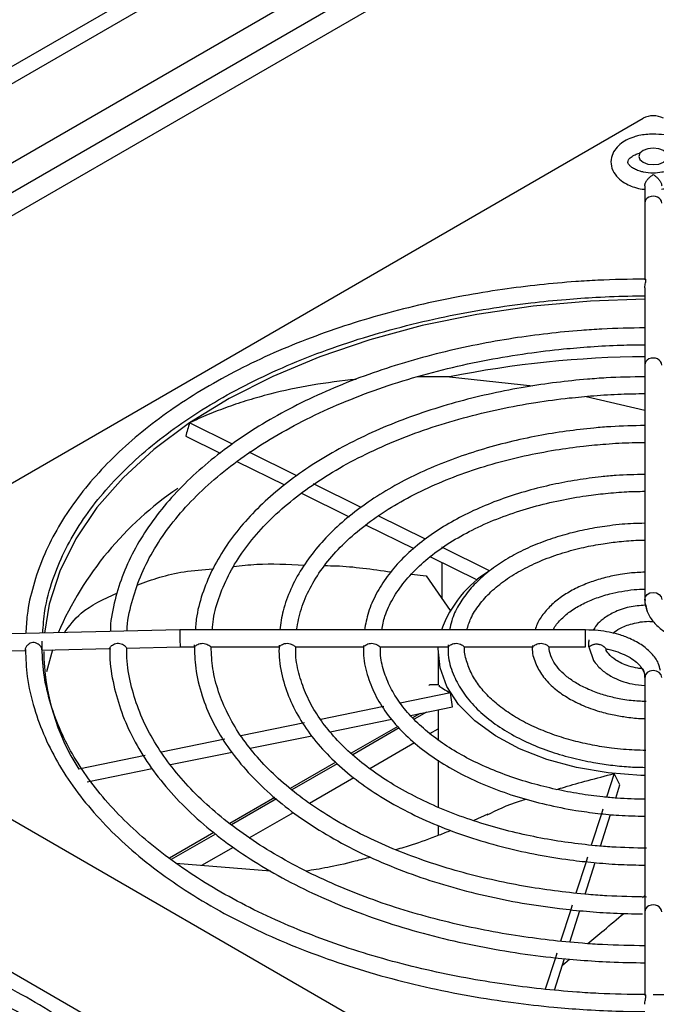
# Model space of a CAD drawing. Header units: millimetres. Extents: x -415 to 5, y -292 to 5.
# Tile 61 of 72: x -92 to -83, y -98 to -85. Entities that reach past the tile are written whole.
import ezdxf

# ---------------------------------------------------------------- set-up
doc = ezdxf.new("R2010")
doc.units = ezdxf.units.MM
doc.header["$MEASUREMENT"] = 0
doc.layers.add('实线', color=2, linetype='Continuous', lineweight=25)

msp = doc.modelspace()

# ---------------------------------------------------------------- linework, layer by layer
at = {"layer": '实线', "color": 7, "linetype": 'Continuous', "lineweight": 25}
for p, q in [((-72.2238, -74.0124), (-111.0675, -96.4364)), ((-72.2238, -74.253), (-110.7134, -96.4726)), ((-73.3621, -76.0145), (-109.7867, -97.042)), ((-109.7424, -97.4246), (-73.3621, -76.4228)), ((-73.3621, -76.7494), (-109.4952, -97.6085)), ((-95.5935, -93.3063), (-82.8656, -85.9586)), ((-82.8421, -86.9012), (-82.8421, -87.1405)), ((-82.8421, -87.1405), (-82.8421, -88.2091)), ((-82.8421, -88.3214), (-82.8421, -88.8781)), ((-82.8421, -88.9563), (-82.8421, -89.3969)), ((-82.8421, -89.3969), (-82.8421, -89.5786)), ((-85.5673, -89.5638), (-86.01, -89.5598)), ((-85.5673, -89.5638), (-84.4026, -89.6888)), ((-82.8421, -89.5786), (-82.8421, -90.2592)), ((-82.842, -89.5714), (-82.842, -89.5793)), ((-83.6588, -89.8344), (-82.8421, -90.027)), ((-88.5919, -90.4992), (-89.1918, -90.2039)), ((-82.8421, -90.2592), (-82.8421, -90.9399)), ((-82.842, -90.2519), (-82.842, -90.2598)), ((-89.2447, -90.389), (-88.7641, -90.6256)), ((-87.6943, -90.9411), (-88.3611, -90.6128)), ((-88.5299, -90.7409), (-87.8682, -91.0667)), ((-82.8421, -90.9399), (-82.8421, -91.6208)), ((-82.842, -90.9326), (-82.842, -90.9405)), ((-86.7973, -91.3827), (-87.4643, -91.0543)), ((-87.6296, -91.1841), (-86.9662, -91.5107)), ((-85.8998, -91.8245), (-86.5599, -91.4995)), ((-86.7296, -91.6272), (-86.064, -91.9549)), ((-82.8421, -91.6208), (-82.8421, -92.3025)), ((-82.842, -91.6136), (-82.842, -91.6216)), ((-85.0069, -92.2641), (-85.6708, -91.9373)), ((-85.8309, -92.0697), (-85.1776, -92.3912)), ((-85.6692, -92.6529), (-85.6692, -92.1492)), ((-86.0934, -92.3123), (-85.8904, -92.3348)), ((-85.8904, -92.3348), (-85.5559, -92.816)), ((-82.8421, -92.3025), (-82.8421, -92.6627)), ((-82.842, -92.2954), (-82.842, -92.3035)), ((-89.3256, -93.0891), (-93.4008, -93.1854)), ((-83.6671, -93.0891), (-89.3256, -93.0891)), ((-83.6671, -93.3249), (-83.6671, -93.0891)), ((-93.398, -93.4211), (-91.4772, -93.3757)), ((-91.254, -93.3705), (-90.3057, -93.3481)), ((-91.1022, -93.3669), (-91.1866, -93.6726)), ((-90.0703, -93.3425), (-89.3228, -93.3249)), ((-89.3228, -93.3249), (-89.125, -93.3249)), ((-88.8939, -93.3249), (-87.9464, -93.3249)), ((-87.7152, -93.3249), (-86.7677, -93.3249)), ((-86.5365, -93.3249), (-85.5889, -93.3249)), ((-85.7242, -93.3879), (-85.7242, -93.8566)), ((-85.3576, -93.3249), (-84.4098, -93.3249)), ((-84.1784, -93.3249), (-83.6671, -93.3249)), ((-83.623, -93.3252), (-83.5582, -93.5145)), ((-82.8656, -100.8172), (-95.5935, -93.4695)), ((-82.8421, -93.7513), (-82.8421, -94.11)), ((-85.5514, -93.9672), (-86.2517, -94.1107)), ((-85.5239, -94.1608), (-85.5514, -93.9672)), ((-82.8421, -94.11), (-82.8421, -94.7918)), ((-86.4792, -94.1574), (-87.3587, -94.3376)), ((-86.1097, -94.2808), (-85.5239, -94.1608)), ((-85.9749, -94.2532), (-86.0813, -94.3146)), ((-85.8874, -94.2353), (-86.0597, -94.3348)), ((-85.7242, -94.2018), (-85.7242, -94.619)), ((-87.5899, -94.385), (-88.4741, -94.5661)), ((-87.2295, -94.5103), (-86.3707, -94.3343)), ((-97.432, -94.5309), (-84.7041, -101.8785)), ((-86.2869, -94.4333), (-86.9367, -94.8085)), ((-86.2683, -94.4552), (-86.9144, -94.8282)), ((-85.8387, -94.5338), (-85.7242, -94.4677)), ((-88.7006, -94.6125), (-89.5834, -94.7934)), ((-88.3431, -94.7385), (-87.4846, -94.5626)), ((-86.6788, -95.0188), (-86.0542, -94.6582)), ((-89.4568, -94.9667), (-88.5983, -94.7908)), ((-82.8421, -94.7918), (-82.8421, -95.4738)), ((-89.8113, -94.8401), (-90.7345, -95.0293)), ((-87.1514, -94.9324), (-87.787, -95.2993)), ((-87.1309, -94.9531), (-87.7645, -95.3189)), ((-85.7242, -94.9063), (-85.7242, -95.5581)), ((-90.6199, -95.205), (-89.7133, -95.0193)), ((-83.2687, -95.091), (-83.3742, -95.4209)), ((-83.188, -95.2485), (-83.2687, -95.091)), ((-87.5173, -95.5028), (-86.8992, -95.146)), ((-83.2468, -95.4325), (-83.188, -95.2485)), ((-88.002, -95.4234), (-88.6305, -95.7863)), ((-87.979, -95.4428), (-88.6057, -95.8046)), ((-82.8421, -95.4738), (-82.8421, -96.1544)), ((-88.3575, -95.9879), (-87.7417, -95.6324)), ((-83.4271, -95.5863), (-83.4474, -95.6499)), ((-85.0308, -95.6584), (-85.2248, -95.7468)), ((-83.4474, -95.65), (-83.5879, -96.0895)), ((-83.4608, -96.1017), (-83.3201, -95.6617)), ((-88.851, -95.9136), (-89.4704, -96.2711)), ((-85.7242, -95.8135), (-85.7242, -95.9551)), ((-88.8283, -95.9331), (-89.4459, -96.2896)), ((-89.0186, -96.3695), (-88.5785, -96.1154)), ((-82.8421, -96.1544), (-82.8421, -96.8348)), ((-83.6613, -96.319), (-83.8015, -96.7576)), ((-83.641, -96.2554), (-83.6612, -96.3185)), ((-89.3799, -96.3397), (-88.0607, -96.4485)), ((-83.6747, -96.771), (-83.5344, -96.3322)), ((-82.8744, -96.8198), (-82.8421, -96.7924)), ((-82.8421, -96.8348), (-82.8421, -97.0171)), ((-83.8752, -96.9881), (-84.0155, -97.4269)), ((-83.8884, -97.4391), (-83.7481, -97.0005)), ((-83.8549, -96.9245), (-83.875, -96.9874)), ((-82.8421, -97.0171), (-82.8421, -97.4941)), ((-84.0892, -97.6573), (-84.2298, -98.097)), ((-84.1023, -98.1084), (-83.9619, -97.6693)), ((-84.0688, -97.5936), (-84.0891, -97.6572)), ((-83.9915, -97.7618), (-83.89, -97.6762)), ((-82.8421, -97.5809), (-82.8421, -98.184))]:
    msp.add_line(p, q, dxfattribs=at)
at = {"layer": '实线', "color": 7, "linetype": 'Continuous', "lineweight": 25, "flags": 128}
for points in [[(-82.8656, -86.4076), (-82.909, -86.445), (-82.9242, -86.4892), (-82.909, -86.5334), (-82.8656, -86.5709), (-82.8007, -86.5959), (-82.7242, -86.6047), (-82.6477, -86.5959), (-82.5828, -86.5709), (-82.5394, -86.5334), (-82.5242, -86.4892), (-82.5394, -86.445), (-82.5828, -86.4076), (-82.6477, -86.3826), (-82.7242, -86.3738), (-82.8007, -86.3826), (-82.8656, -86.4076)], [(-82.8421, -88.4814), (-83.5989, -88.507), (-84.3986, -88.5771), (-85.1832, -88.6908), (-85.9455, -88.847), (-86.6786, -89.0443), (-87.3759, -89.281), (-88.0311, -89.5548), (-88.6382, -89.8634), (-89.1918, -90.2039)], [(-89.1918, -90.2039), (-89.6868, -90.5732), (-90.1187, -90.968), (-90.4837, -91.3847), (-90.7784, -91.8196), (-91.0001, -92.2687), (-91.147, -92.7279), (-91.2128, -93.1337)], [(-82.8382, -92.6872), (-82.8421, -92.6627), (-82.8331, -92.6259), (-82.8075, -92.5946), (-82.7693, -92.5738), (-82.7242, -92.5665), (-82.6791, -92.5738), (-82.6409, -92.5946), (-82.6153, -92.6259), (-82.6063, -92.6627), (-82.6063, -92.663)], [(-82.8421, -95.1184), (-82.8965, -95.1169), (-83.3517, -95.0815), (-83.7921, -95.0063), (-84.2076, -94.8932), (-84.5882, -94.7449), (-84.9252, -94.5647), (-85.2106, -94.357), (-85.4377, -94.1265), (-85.6012, -93.8787), (-85.6973, -93.6194), (-85.7236, -93.3547), (-85.7222, -93.3249)], [(-82.6063, -93.7513), (-82.6153, -93.7145), (-82.6409, -93.6832), (-82.6791, -93.6624), (-82.7242, -93.6551), (-82.7693, -93.6624), (-82.8075, -93.6832), (-82.8331, -93.7145), (-82.8421, -93.7513), (-82.8421, -93.7513)]]:
    msp.add_lwpolyline(points, dxfattribs=at)
at = {"layer": '实线', "color": 7, "linetype": 'Continuous', "lineweight": 25}
for centre, radius, start, end in [((-82.7242, -86.2315), 0.3074, 62.60967, 117.39033), ((-82.7453, -103.5186), 14.2373, 90.38954, 101.43281), ((-86.7438, -94.9828), 4.6642, 124.0255, 156.58486), ((-84.1422, -93.6553), 1.638, 121.86351, 159.77912), ((-88.1179, -93.355), 3.1065, 180.60707, 212.61458)]:
    msp.add_arc(centre, radius, start, end, dxfattribs=at)
for centre, major_axis, ratio, start_param, end_param in [((-82.7242, -87.1405), (0.1179, 0), 0.8248867, 0, 3.1415927), ((-82.7242, -89.3969), (0.1179, 0), 0.8248867, 0, 3.1415927), ((-82.7242, -93.3879), (5.0305, 19.3359), 0.3543434, 1.4980069, 1.5076638), ((-89.3242, -93.207), (-0.0014, 0.1179), 0.0083447, 6.2830868, 9.4246794), ((-82.7242, -97.0171), (0.1179, 0), 0.8081949, 0, 3.1415927)]:
    msp.add_ellipse(centre, major_axis=major_axis, ratio=ratio, start_param=start_param, end_param=end_param, dxfattribs=at)
for points, knots in [([(-82.7242, -86.1779), (-82.792, -86.1819), (-82.8855, -86.1875), (-83.0095, -86.2226), (-83.1021, -86.2613), (-83.194, -86.3225), (-83.2676, -86.4023), (-83.3146, -86.5059), (-83.3165, -86.6276), (-83.2648, -86.7404), (-83.1791, -86.8261), (-83.0831, -86.8838), (-82.9821, -86.9218), (-82.9035, -86.9439), (-82.8537, -86.9473), (-82.8421, -86.9481)], [0, 0, 0, 0, 0.1221242, 0.1686064, 0.244485, 0.3206021, 0.4013838, 0.4860373, 0.5795446, 0.6770796, 0.7668593, 0.8472063, 0.9092375, 0.9788779, 1, 1, 1, 1]), ([(-82.6096, -86.9453), (-82.581, -86.9432), (-82.5267, -86.9393), (-82.4391, -86.9127), (-82.3463, -86.8746), (-82.2544, -86.8132), (-82.1808, -86.7335), (-82.1337, -86.6299), (-82.1319, -86.5082), (-82.1836, -86.3953), (-82.2693, -86.3095), (-82.3653, -86.2521), (-82.4661, -86.2133), (-82.5828, -86.1845), (-82.6728, -86.1803), (-82.7242, -86.1779)], [0, 0, 0, 0, 0.0517541, 0.0981641, 0.1739249, 0.2499237, 0.33058, 0.4151019, 0.5084641, 0.6058476, 0.6954878, 0.77571, 0.8376449, 0.9071771, 1, 1, 1, 1]), ([(-82.5458, -86.4379), (-82.5444, -86.4383), (-82.518, -86.4448), (-82.4742, -86.4632), (-82.4224, -86.4929), (-82.3884, -86.5244), (-82.3714, -86.5531), (-82.3695, -86.57), (-82.3747, -86.5932), (-82.4085, -86.6335), (-82.4656, -86.669), (-82.5306, -86.6949), (-82.6146, -86.716), (-82.7287, -86.7263), (-82.8344, -86.7157), (-82.9165, -86.695), (-82.9746, -86.6729), (-83.0259, -86.6427), (-83.0601, -86.6114), (-83.077, -86.5826), (-83.0789, -86.5657), (-83.0736, -86.5426), (-83.04, -86.5021), (-82.9823, -86.4672), (-82.9347, -86.4462), (-82.9063, -86.4395), (-82.9006, -86.4381)], [0, 0, 0, 0, 0.0022715, 0.0419682, 0.0804822, 0.1193931, 0.1601503, 0.2127021, 0.2676494, 0.3219826, 0.366907, 0.402734, 0.4407464, 0.4996624, 0.5650687, 0.5905571, 0.6302539, 0.6687678, 0.7076788, 0.7484359, 0.8009877, 0.855935, 0.9102682, 0.9551926, 0.9910197, 1, 1, 1, 1]), ([(-82.8421, -86.9012), (-82.8419, -86.8973), (-82.8416, -86.8894), (-82.8389, -86.8769), (-82.8348, -86.8639), (-82.8291, -86.8507), (-82.8219, -86.8374), (-82.8092, -86.8177), (-82.788, -86.7926), (-82.7572, -86.7647), (-82.7355, -86.751), (-82.7242, -86.7438)], [0, 0, 0, 0, 0.0642957, 0.1291368, 0.1950884, 0.2626505, 0.3322367, 0.4041631, 0.5831621, 0.7822993, 1, 1, 1, 1]), ([(-82.7242, -86.7438), (-82.7192, -86.7468), (-82.7095, -86.7526), (-82.695, -86.763), (-82.6811, -86.7742), (-82.668, -86.7861), (-82.6558, -86.7985), (-82.6447, -86.8113), (-82.6333, -86.8264), (-82.6224, -86.844), (-82.6133, -86.8639), (-82.6074, -86.8834), (-82.6067, -86.8953), (-82.6063, -86.9012)], [0, 0, 0, 0, 0.0957721, 0.188393, 0.2776473, 0.3633515, 0.445373, 0.523648, 0.5982015, 0.7045472, 0.806024, 0.9039338, 1, 1, 1, 1]), ([(-82.8451, -88.1991), (-83.0625, -88.2022), (-83.383, -88.2069), (-83.8713, -88.2381), (-84.3166, -88.2776), (-84.8408, -88.3433), (-85.3813, -88.4317), (-85.9341, -88.5455), (-86.4879, -88.6849), (-87.0348, -88.8496), (-87.568, -89.0393), (-88.0821, -89.2532), (-88.5723, -89.4902), (-89.0346, -89.7492), (-89.4655, -90.029), (-89.8619, -90.3283), (-90.2211, -90.646), (-90.5408, -90.9807), (-90.8187, -91.3316), (-91.0525, -91.6979), (-91.2407, -92.079), (-91.3774, -92.4745), (-91.4587, -92.8299), (-91.4693, -93.0535), (-91.4734, -93.1399)], [0, 0, 0, 0, 0.0489721, 0.07217, 0.1106445, 0.1504183, 0.1929157, 0.237079, 0.2824818, 0.3287859, 0.3757557, 0.4232227, 0.4710677, 0.5192095, 0.5675981, 0.6162112, 0.6650502, 0.7141472, 0.7635657, 0.8134063, 0.8638139, 0.9149852, 0.9671739, 1, 1, 1, 1]), ([(-82.8415, -88.3214), (-82.8415, -88.3147), (-82.8413, -88.2971), (-82.8352, -88.2677), (-82.8277, -88.2359), (-82.825, -88.2109), (-82.8299, -88.1973), (-82.8363, -88.1955), (-82.8403, -88.1988), (-82.841, -88.2024), (-82.8412, -88.2036)], [0, 0, 0, 0, 0.0857129, 0.2245743, 0.3899795, 0.5634934, 0.714348, 0.8696428, 0.9555469, 1, 1, 1, 1]), ([(-91.238, -93.1343), (-91.2305, -93.0294), (-91.2126, -92.779), (-91.1101, -92.4014), (-90.9487, -92.0051), (-90.7386, -91.6327), (-90.4783, -91.272), (-90.1688, -90.9249), (-89.8125, -90.5932), (-89.4115, -90.279), (-88.9685, -89.9841), (-88.4865, -89.7105), (-87.9689, -89.4599), (-87.4197, -89.2342), (-86.8437, -89.0348), (-86.2468, -88.8634), (-85.6377, -88.7212), (-85.0329, -88.61), (-84.4671, -88.5316), (-83.9674, -88.4815), (-83.4937, -88.4495), (-83.1269, -88.4348), (-82.8994, -88.4332), (-82.8421, -88.4328)], [0, 0, 0, 0, 0.0430959, 0.102837, 0.1562379, 0.2093014, 0.2620758, 0.3146335, 0.3670379, 0.4193345, 0.4715477, 0.5236789, 0.5757145, 0.627615, 0.6793034, 0.730636, 0.7813263, 0.8307158, 0.8768716, 0.91535, 0.94756, 0.9867759, 1, 1, 1, 1]), ([(-82.8418, -88.8796), (-83.0419, -88.8827), (-83.3377, -88.8873), (-83.7891, -88.9184), (-84.2021, -88.9577), (-84.6872, -89.0232), (-85.186, -89.1112), (-85.6943, -89.2243), (-86.2009, -89.3624), (-86.6982, -89.5254), (-87.1798, -89.7126), (-87.6401, -89.923), (-88.0746, -90.1556), (-88.4794, -90.4091), (-88.8512, -90.6822), (-89.187, -90.9737), (-89.4842, -91.2823), (-89.7405, -91.6072), (-89.9533, -91.9474), (-90.1215, -92.3026), (-90.2355, -92.6725), (-90.2937, -92.9444), (-90.2953, -93.0924), (-90.2955, -93.112)], [0, 0, 0, 0, 0.05252448, 0.07766297, 0.11933661, 0.16239791, 0.20838462, 0.25614488, 0.30521473, 0.35522804, 0.40593195, 0.45714872, 0.50875694, 0.56068003, 0.61288017, 0.66535247, 0.71813128, 0.77129403, 0.82496863, 0.8793446, 0.93468569, 0.9913386, 1, 1, 1, 1]), ([(-82.8417, -88.8781), (-82.8418, -88.8776), (-82.8422, -88.8754), (-82.8396, -88.8822), (-82.8389, -88.9005), (-82.8412, -88.9267), (-82.8415, -88.9477), (-82.8416, -88.9563)], [0, 0, 0, 0, 0.0691883, 0.3074571, 0.5662405, 0.8207565, 1, 1, 1, 1]), ([(-90.0619, -93.1065), (-90.0619, -93.1043), (-90.0613, -92.9701), (-90.0034, -92.7158), (-89.8863, -92.3481), (-89.7126, -91.9994), (-89.4895, -91.6617), (-89.2167, -91.3369), (-88.8969, -91.027), (-88.5324, -90.7341), (-88.1259, -90.4601), (-87.6806, -90.2071), (-87.2003, -89.9771), (-86.6894, -89.772), (-86.1534, -89.5933), (-85.5998, -89.4429), (-85.0411, -89.3222), (-84.4993, -89.2329), (-84.0203, -89.1754), (-83.5849, -89.1392), (-83.2066, -89.1182), (-82.9533, -89.1154), (-82.8421, -89.1141)], [0, 0, 0, 0, 0.001062, 0.0648683, 0.1231737, 0.1809934, 0.238384, 0.2954497, 0.3522891, 0.408974, 0.4655442, 0.5220024, 0.5783284, 0.63446, 0.6902721, 0.7455172, 0.7996551, 0.8512489, 0.8975159, 0.931633, 0.9699633, 1, 1, 1, 1]), ([(-86.8687, -89.5968), (-87.0741, -89.6206), (-87.4909, -89.6689), (-87.9845, -89.7768), (-88.3709, -89.8847), (-88.6565, -89.9795), (-88.932, -90.0848), (-89.1051, -90.1641), (-89.1918, -90.2039)], [0, 0, 0, 0, 0.2384927, 0.4839043, 0.6122355, 0.7408395, 0.8702782, 1, 1, 1, 1]), ([(-82.8427, -89.5603), (-83.0225, -89.5633), (-83.2902, -89.5679), (-83.7003, -89.5986), (-84.0783, -89.6378), (-84.5211, -89.703), (-84.9744, -89.7905), (-85.434, -89.9026), (-85.8891, -90.0392), (-86.3322, -90.1998), (-86.7571, -90.3837), (-87.1584, -90.5898), (-87.5319, -90.8168), (-87.8738, -91.0633), (-88.1808, -91.3282), (-88.4504, -91.6102), (-88.6797, -91.9084), (-88.8669, -92.2221), (-89.0059, -92.5509), (-89.0903, -92.8417), (-89.1049, -93.0233), (-89.1102, -93.0891)], [0, 0, 0, 0, 0.0565651, 0.084217, 0.1300296, 0.1773368, 0.227823, 0.2802132, 0.3339957, 0.3887695, 0.4442621, 0.5002881, 0.5567296, 0.6135252, 0.6706618, 0.7281798, 0.7861816, 0.8448433, 0.9044334, 0.9653354, 1, 1, 1, 1]), ([(-88.8727, -93.0891), (-88.8692, -93.0394), (-88.8578, -92.8793), (-88.7773, -92.612), (-88.6379, -92.2914), (-88.4438, -91.9813), (-88.2015, -91.6838), (-87.9121, -91.4009), (-87.5786, -91.1348), (-87.2039, -90.8876), (-86.7915, -90.6615), (-86.3457, -90.4586), (-85.872, -90.281), (-85.3775, -90.1305), (-84.8739, -90.009), (-84.3793, -89.9179), (-83.9401, -89.8589), (-83.5418, -89.8218), (-83.1902, -89.7994), (-82.9521, -89.7963), (-82.8421, -89.7949)], [0, 0, 0, 0, 0.0291419, 0.0937914, 0.1577347, 0.2210293, 0.2838344, 0.346308, 0.4085628, 0.470655, 0.5325837, 0.5943036, 0.6556902, 0.7164843, 0.7761181, 0.8331099, 0.8851619, 0.9225997, 0.9642373, 1, 1, 1, 1]), ([(-82.8427, -90.241), (-83.0007, -90.244), (-83.238, -90.2485), (-83.603, -90.2788), (-83.9425, -90.3179), (-84.3385, -90.3827), (-84.7416, -90.4694), (-85.1472, -90.5802), (-85.5449, -90.7146), (-85.9277, -90.8721), (-86.2893, -91.0516), (-86.625, -91.2518), (-86.9305, -91.4715), (-87.2025, -91.7093), (-87.4377, -91.9641), (-87.6338, -92.235), (-87.7862, -92.5215), (-87.8922, -92.8075), (-87.92, -92.9996), (-87.933, -93.0891)], [0, 0, 0, 0, 0.0616473, 0.09259, 0.143812, 0.1966537, 0.2529901, 0.3113836, 0.3712623, 0.4321835, 0.4938564, 0.5560963, 0.618807, 0.6819653, 0.7456281, 0.809949, 0.8751994, 0.9418065, 1, 1, 1, 1]), ([(-87.699, -93.0891), (-87.6803, -92.9906), (-87.6431, -92.795), (-87.5188, -92.5079), (-87.3476, -92.2312), (-87.1271, -91.9672), (-86.8612, -91.718), (-86.5525, -91.4857), (-86.2044, -91.2729), (-85.8215, -91.0819), (-85.4094, -90.9149), (-84.9757, -90.7743), (-84.5337, -90.6623), (-84.107, -90.5809), (-83.7257, -90.5282), (-83.3691, -90.4948), (-83.083, -90.4776), (-82.9012, -90.4755), (-82.8421, -90.4748)], [0, 0, 0, 0, 0.0731282, 0.1451721, 0.2161978, 0.2864865, 0.3563029, 0.4258175, 0.4950863, 0.5640773, 0.6326448, 0.7004395, 0.7666526, 0.82902, 0.883154, 0.926045, 0.9759553, 1, 1, 1, 1]), ([(-82.8428, -90.9219), (-82.9764, -90.9248), (-83.1796, -90.9292), (-83.494, -90.9591), (-83.7902, -90.9978), (-84.1333, -91.0621), (-84.4794, -91.1477), (-84.8235, -91.2566), (-85.1559, -91.3879), (-85.4697, -91.5408), (-85.7593, -91.7141), (-86.0202, -91.9064), (-86.2485, -92.1165), (-86.4412, -92.3433), (-86.5937, -92.5864), (-86.7041, -92.836), (-86.7365, -93.0069), (-86.7521, -93.0891)], [0, 0, 0, 0, 0.0686152, 0.1043868, 0.1635298, 0.2244473, 0.2892937, 0.356393, 0.4250918, 0.4948997, 0.5655201, 0.6368034, 0.7087207, 0.7813807, 0.8550636, 0.9302755, 1, 1, 1, 1]), ([(-86.5104, -93.0891), (-86.4979, -93.0251), (-86.4691, -92.8778), (-86.3615, -92.6524), (-86.2014, -92.4172), (-85.9936, -92.1953), (-85.7432, -91.989), (-85.4533, -91.8007), (-85.1289, -91.6332), (-84.7765, -91.4891), (-84.4066, -91.3712), (-84.0328, -91.2811), (-83.6936, -91.2217), (-83.3826, -91.1841), (-83.11, -91.1612), (-82.9262, -91.1579), (-82.8421, -91.1564)], [0, 0, 0, 0, 0.06453737, 0.14832677, 0.23044295, 0.31148852, 0.39190591, 0.47188461, 0.55139148, 0.63016787, 0.70749555, 0.78146816, 0.85047219, 0.90007903, 0.95427543, 1, 1, 1, 1]), ([(-82.8428, -91.6031), (-82.9483, -91.6059), (-83.1121, -91.6102), (-83.3679, -91.6393), (-83.6133, -91.6777), (-83.8943, -91.7411), (-84.1731, -91.8249), (-84.4443, -91.9306), (-84.6991, -92.057), (-84.9314, -92.203), (-85.1359, -92.3674), (-85.3092, -92.549), (-85.4448, -92.7475), (-85.5333, -92.9291), (-85.5553, -93.0462), (-85.5633, -93.0891)], [0, 0, 0, 0, 0.0791362, 0.1230116, 0.1954035, 0.2697545, 0.3486941, 0.4301555, 0.5133829, 0.5978626, 0.6833814, 0.7699393, 0.8578535, 0.9478402, 1, 1, 1, 1]), ([(-85.3231, -93.0891), (-85.3071, -93.0354), (-85.2718, -92.9164), (-85.1571, -92.7373), (-84.995, -92.5569), (-84.7907, -92.3914), (-84.5504, -92.2434), (-84.2806, -92.1162), (-83.9931, -92.0135), (-83.7057, -91.9375), (-83.4412, -91.8873), (-83.1865, -91.8549), (-82.9917, -91.8387), (-82.872, -91.8367), (-82.8421, -91.8362)], [0, 0, 0, 0, 0.0843302, 0.1866712, 0.286535, 0.3851075, 0.4827388, 0.5791749, 0.6732385, 0.7612361, 0.8389509, 0.9017448, 0.9753718, 1, 1, 1, 1]), ([(-88.5753, -92.2071), (-88.4706, -92.1936), (-88.1781, -92.156), (-87.8201, -92.1749), (-87.5902, -92.187)], [0, 0, 0, 0, 0.35808063, 1, 1, 1, 1]), ([(-87.3055, -92.1926), (-87.2518, -92.1932), (-86.9696, -92.196), (-86.6433, -92.2427), (-86.3792, -92.2806)], [0, 0, 0, 0, 0.1903499, 1, 1, 1, 1]), ([(-89.9125, -92.4583), (-89.7119, -92.3873), (-89.409, -92.2801), (-89.0016, -92.2478), (-88.8639, -92.2369)], [0, 0, 0, 0, 0.6620439, 1, 1, 1, 1]), ([(-82.843, -92.2852), (-82.9137, -92.2877), (-83.0289, -92.2918), (-83.2117, -92.3195), (-83.3935, -92.3572), (-83.5958, -92.419), (-83.789, -92.4994), (-83.9675, -92.5994), (-84.1248, -92.7176), (-84.2526, -92.8539), (-84.3383, -92.9791), (-84.363, -93.0616), (-84.3713, -93.0891)], [0, 0, 0, 0, 0.098233, 0.1601288, 0.2618132, 0.3655785, 0.4752035, 0.5878826, 0.7029218, 0.8200998, 0.9399657, 1, 1, 1, 1]), ([(-90.9363, -93.1272), (-90.8678, -93.0319), (-90.7067, -92.8078), (-90.3833, -92.6577), (-90.1974, -92.5715)], [0, 0, 0, 0, 0.4253319, 1, 1, 1, 1]), ([(-84.1182, -93.0891), (-84.1162, -93.0839), (-84.0979, -93.0366), (-84.0223, -92.9488), (-83.8934, -92.8334), (-83.7299, -92.7332), (-83.5419, -92.6497), (-83.351, -92.5898), (-83.1648, -92.5504), (-83.0011, -92.5254), (-82.8918, -92.5217), (-82.8421, -92.52)], [0, 0, 0, 0, 0.0182378, 0.164965, 0.306953, 0.4455815, 0.57876, 0.7143801, 0.8148653, 0.9157836, 1, 1, 1, 1]), ([(-82.8347, -92.7452), (-82.9115, -92.7509), (-83.0715, -92.7628), (-83.269, -92.8374), (-83.4188, -92.9277), (-83.516, -93.0135), (-83.5478, -93.0708), (-83.5609, -93.0945)], [0, 0, 0, 0, 0.2388717, 0.4970873, 0.7096601, 0.8802632, 1, 1, 1, 1]), ([(-82.8364, -92.663), (-82.8392, -92.6789), (-82.8435, -92.7036), (-82.835, -92.7272), (-82.832, -92.7355)], [0, 0, 0, 0, 0.6455711, 1, 1, 1, 1]), ([(-82.8274, -92.7434), (-82.8288, -92.7421), (-82.832, -92.7393), (-82.8345, -92.7367), (-82.8359, -92.7357), (-82.8358, -92.7367), (-82.8346, -92.7401), (-82.8325, -92.7463), (-82.8298, -92.7553), (-82.8267, -92.7672), (-82.8232, -92.7816), (-82.8191, -92.798), (-82.8142, -92.8155), (-82.8078, -92.8334), (-82.802, -92.847), (-82.7976, -92.8541), (-82.7966, -92.8557)], [0, 0, 0, 0, 0.0543291, 0.1194457, 0.1862268, 0.2559113, 0.32725, 0.4043588, 0.483468, 0.5648797, 0.6486181, 0.7305042, 0.8149247, 0.8938238, 0.9753674, 1, 1, 1, 1]), ([(-82.832, -92.7355), (-82.8223, -92.7786), (-82.8011, -92.8729), (-82.7087, -92.9983), (-82.5758, -93.1137), (-82.4178, -93.2013), (-82.2565, -93.2587), (-82.139, -93.2898), (-82.0738, -93.2987), (-82.0547, -93.3014)], [0, 0, 0, 0, 0.1514225, 0.331911, 0.502131, 0.6918717, 0.8385024, 0.9525636, 1, 1, 1, 1]), ([(-83.2859, -93.1336), (-83.2565, -93.1107), (-83.1892, -93.0581), (-83.0126, -92.9975), (-82.8427, -92.9633), (-82.7414, -92.971), (-82.7182, -92.9728)], [0, 0, 0, 0, 0.24188455, 0.55429827, 0.8978588, 1, 1, 1, 1]), ([(-82.6238, -93.6534), (-82.6318, -93.619), (-82.6517, -93.5333), (-82.74, -93.4158), (-82.8725, -93.3001), (-83.0307, -93.213), (-83.1916, -93.1546), (-83.3415, -93.118), (-83.4965, -93.094), (-83.6085, -93.0908), (-83.6671, -93.0891)], [0, 0, 0, 0, 0.1018383, 0.2530747, 0.3957068, 0.554696, 0.6775619, 0.7731371, 0.8815188, 1, 1, 1, 1]), ([(-91.2499, -93.3647), (-91.2494, -93.3643), (-91.2486, -93.3637), (-91.2485, -93.3578), (-91.2502, -93.3471), (-91.2604, -93.3271), (-91.2779, -93.3056), (-91.3032, -93.2845), (-91.3372, -93.2679), (-91.3763, -93.2638), (-91.4129, -93.2742), (-91.4388, -93.2909), (-91.4568, -93.3081), (-91.4705, -93.3251), (-91.4817, -93.3458), (-91.4856, -93.3648), (-91.4829, -93.3747), (-91.4801, -93.3744), (-91.4797, -93.3744)], [0, 0, 0, 0, 0.0217125, 0.0335181, 0.1019926, 0.1705996, 0.2373102, 0.3122384, 0.4014894, 0.4951157, 0.5765153, 0.6603108, 0.7066637, 0.7546366, 0.8242354, 0.9019575, 0.9866769, 1, 1, 1, 1]), ([(-82.8511, -98.1715), (-83.0631, -98.1684), (-83.3769, -98.1639), (-83.8562, -98.1331), (-84.2955, -98.0941), (-84.8123, -98.0291), (-85.3449, -97.9417), (-85.8891, -97.8294), (-86.4337, -97.692), (-86.9706, -97.5297), (-87.4932, -97.3432), (-87.9959, -97.1335), (-88.4741, -96.9015), (-88.9236, -96.6488), (-89.3411, -96.3766), (-89.7236, -96.0865), (-90.0686, -95.7798), (-90.3741, -95.4579), (-90.6381, -95.1216), (-90.8587, -94.7717), (-91.0344, -94.4084), (-91.1612, -94.0315), (-91.2404, -93.6425), (-91.2455, -93.3791), (-91.2481, -93.2463)], [0, 0, 0, 0, 0.0474246, 0.0701555, 0.1078515, 0.1468143, 0.1884353, 0.2316743, 0.2761094, 0.3214053, 0.3673277, 0.4137088, 0.4604304, 0.5074139, 0.5546147, 0.602021, 0.6496519, 0.6975673, 0.7458725, 0.794727, 0.8443515, 0.8950297, 0.947096, 1, 1, 1, 1]), ([(-90.3059, -93.3475), (-90.3059, -93.3476), (-90.3062, -93.3477), (-90.3043, -93.3411), (-90.2952, -93.3264), (-90.2778, -93.3077), (-90.253, -93.2897), (-90.22, -93.2757), (-90.1812, -93.2716), (-90.1423, -93.28), (-90.1103, -93.297), (-90.0874, -93.3166), (-90.0749, -93.3324), (-90.0706, -93.3411), (-90.0704, -93.342), (-90.0704, -93.3423)], [0, 0, 0, 0, 0.0077633, 0.0888221, 0.1701688, 0.2465599, 0.3264018, 0.4179428, 0.5173654, 0.6151485, 0.7144545, 0.7952175, 0.8762687, 0.9509325, 1, 1, 1, 1]), ([(-89.125, -93.324), (-89.1249, -93.3243), (-89.124, -93.3262), (-89.117, -93.3184), (-89.0999, -93.3048), (-89.0755, -93.2898), (-89.0442, -93.2779), (-89.0066, -93.2732), (-88.9675, -93.2792), (-88.9331, -93.2943), (-88.9095, -93.3112), (-88.8974, -93.323), (-88.895, -93.324), (-88.8939, -93.3245)], [0, 0, 0, 0, 0.017002, 0.1227581, 0.2148589, 0.3022699, 0.3981984, 0.5055085, 0.6167908, 0.7280224, 0.8327768, 0.9224489, 1, 1, 1, 1]), ([(-89.1242, -93.2975), (-89.1213, -93.4052), (-89.1151, -93.6429), (-89.0282, -93.995), (-88.8852, -94.3493), (-88.6921, -94.6815), (-88.4484, -95.0001), (-88.1564, -95.3027), (-87.8192, -95.5868), (-87.4401, -95.8503), (-87.023, -96.0913), (-86.572, -96.3079), (-86.0923, -96.4984), (-85.5903, -96.6611), (-85.0759, -96.7944), (-84.556, -96.8986), (-84.082, -96.9685), (-83.6566, -97.0119), (-83.2706, -97.0398), (-83.0096, -97.0439), (-82.8744, -97.046)], [0, 0, 0, 0, 0.0547129, 0.1206519, 0.1805883, 0.2405208, 0.3003988, 0.3601858, 0.4198561, 0.4793873, 0.5387408, 0.5978633, 0.6566552, 0.7149209, 0.772249, 0.8276301, 0.8818805, 0.9206915, 0.9588947, 1, 1, 1, 1]), ([(-87.9464, -93.324), (-87.9463, -93.3243), (-87.9453, -93.3262), (-87.9382, -93.3184), (-87.9211, -93.3048), (-87.8967, -93.2898), (-87.8653, -93.2779), (-87.8277, -93.2732), (-87.7885, -93.2793), (-87.7542, -93.2943), (-87.7307, -93.3113), (-87.7187, -93.323), (-87.7163, -93.324), (-87.7152, -93.3245)], [0, 0, 0, 0, 0.0169042, 0.1226165, 0.2148451, 0.3024979, 0.3986519, 0.5060831, 0.6173906, 0.7286233, 0.8332062, 0.9225649, 1, 1, 1, 1]), ([(-87.9417, -93.3012), (-87.9431, -93.3568), (-87.9477, -93.5288), (-87.8877, -93.8062), (-87.7691, -94.1274), (-87.5976, -94.4289), (-87.3763, -94.7165), (-87.1073, -94.9875), (-86.7945, -95.2393), (-86.4417, -95.4698), (-86.0534, -95.6769), (-85.6349, -95.8586), (-85.1931, -96.0133), (-84.7385, -96.1388), (-84.285, -96.2346), (-83.877, -96.2974), (-83.5072, -96.3368), (-83.176, -96.3613), (-82.951, -96.3648), (-82.8421, -96.3665)], [0, 0, 0, 0, 0.0343852, 0.1063048, 0.1724835, 0.2386571, 0.3047446, 0.3706812, 0.4364247, 0.5019354, 0.5671383, 0.631919, 0.6960305, 0.7589267, 0.8191994, 0.8756617, 0.9160946, 0.9593862, 1, 1, 1, 1]), ([(-86.7677, -93.324), (-86.7676, -93.3243), (-86.7666, -93.3262), (-86.7594, -93.3184), (-86.7423, -93.3048), (-86.7177, -93.2898), (-86.6862, -93.2779), (-86.6485, -93.2732), (-86.6093, -93.2793), (-86.5751, -93.2944), (-86.5517, -93.3114), (-86.5399, -93.323), (-86.5376, -93.324), (-86.5365, -93.3245)], [0, 0, 0, 0, 0.0167445, 0.1223864, 0.2148157, 0.3028505, 0.3993628, 0.5069885, 0.6183421, 0.7295825, 0.8338911, 0.9227453, 1, 1, 1, 1]), ([(-86.764, -93.3058), (-86.7657, -93.3392), (-86.7728, -93.4752), (-86.7215, -93.7052), (-86.6128, -93.9881), (-86.4508, -94.2516), (-86.2409, -94.4997), (-85.9858, -94.7295), (-85.6902, -94.9384), (-85.3592, -95.1244), (-84.999, -95.2853), (-84.6181, -95.419), (-84.2191, -95.5265), (-83.8437, -95.6004), (-83.5028, -95.6468), (-83.182, -95.6778), (-82.9629, -95.6824), (-82.8421, -95.6849)], [0, 0, 0, 0, 0.02653734, 0.10814554, 0.18345622, 0.25873581, 0.33381516, 0.40857696, 0.48294989, 0.55681794, 0.62998821, 0.70200795, 0.77174247, 0.84261765, 0.89374075, 0.94142584, 1, 1, 1, 1]), ([(-85.5889, -93.324), (-85.5888, -93.3243), (-85.5877, -93.3263), (-85.5804, -93.3185), (-85.5631, -93.3049), (-85.5384, -93.2897), (-85.5066, -93.2778), (-85.4688, -93.2732), (-85.4296, -93.2795), (-85.3971, -93.2938), (-85.3745, -93.3099), (-85.3624, -93.3208), (-85.3581, -93.3259), (-85.3577, -93.3246), (-85.3576, -93.3244)], [0, 0, 0, 0, 0.0164353, 0.1219264, 0.2147006, 0.3034142, 0.4005661, 0.5085372, 0.6199761, 0.7312316, 0.818916, 0.9068173, 0.9903993, 1, 1, 1, 1]), ([(-85.5848, -93.2948), (-85.5861, -93.3424), (-85.5897, -93.4801), (-85.5256, -93.6956), (-85.4037, -93.9318), (-85.2348, -94.1437), (-85.0231, -94.3367), (-84.7735, -94.5079), (-84.4931, -94.6552), (-84.1913, -94.7763), (-83.8779, -94.8706), (-83.5861, -94.9339), (-83.316, -94.9742), (-83.0776, -94.9992), (-82.9172, -95.0028), (-82.8421, -95.0045)], [0, 0, 0, 0, 0.052558, 0.1519759, 0.2411529, 0.3300279, 0.4181848, 0.5054373, 0.59148, 0.6756923, 0.7562021, 0.8335156, 0.8894855, 0.948212, 1, 1, 1, 1]), ([(-84.4076, -93.3059), (-84.4091, -93.3254), (-84.4164, -93.4155), (-84.3661, -93.5676), (-84.2612, -93.7472), (-84.1133, -93.9003), (-83.9332, -94.03), (-83.7199, -94.1403), (-83.4963, -94.2213), (-83.2811, -94.2747), (-83.0808, -94.3075), (-82.9369, -94.323), (-82.8529, -94.3249), (-82.8421, -94.3251)], [0, 0, 0, 0, 0.03598003, 0.16630614, 0.28344531, 0.39875349, 0.51068252, 0.61807489, 0.73629848, 0.8245254, 0.89851801, 0.98691124, 1, 1, 1, 1]), ([(-84.4098, -93.3241), (-84.4096, -93.3243), (-84.4084, -93.3263), (-84.4008, -93.3186), (-84.3832, -93.305), (-84.358, -93.2897), (-84.3257, -93.2776), (-84.2875, -93.2732), (-84.2481, -93.2797), (-84.216, -93.2942), (-84.194, -93.31), (-84.1826, -93.3207), (-84.1787, -93.3258), (-84.1784, -93.3245), (-84.1784, -93.3243)], [0, 0, 0, 0, 0.0156214, 0.1207671, 0.2143752, 0.3047345, 0.4034766, 0.5123725, 0.624178, 0.7356366, 0.8209049, 0.9063811, 0.9879598, 1, 1, 1, 1]), ([(-83.6192, -93.2295), (-83.6196, -93.2307), (-83.6215, -93.237), (-83.6236, -93.2483), (-83.6258, -93.2633), (-83.627, -93.2778), (-83.6277, -93.2918), (-83.6278, -93.304), (-83.6276, -93.3141), (-83.6269, -93.3211), (-83.6253, -93.3251), (-83.6225, -93.3259), (-83.6179, -93.3238), (-83.6114, -93.3193), (-83.6027, -93.3131), (-83.5921, -93.3062), (-83.5791, -93.2991), (-83.5638, -93.2924), (-83.546, -93.2871), (-83.5262, -93.284), (-83.5052, -93.2839), (-83.4837, -93.2871), (-83.4623, -93.2934), (-83.4436, -93.3017), (-83.4278, -93.3107), (-83.4162, -93.3186), (-83.4068, -93.326), (-83.3999, -93.3321), (-83.3944, -93.3376), (-83.3903, -93.3422), (-83.3873, -93.346), (-83.3851, -93.3493), (-83.384, -93.3513), (-83.3837, -93.3524), (-83.384, -93.3521), (-83.384, -93.3521)], [0, 0, 0, 0, 0.0074704, 0.0373904, 0.0680316, 0.1009551, 0.1346869, 0.1721686, 0.2086902, 0.2462555, 0.2827821, 0.3204205, 0.3559258, 0.3925844, 0.4261753, 0.4606923, 0.4953504, 0.530819, 0.5694507, 0.6090869, 0.6497709, 0.6915763, 0.7335008, 0.7765112, 0.8067172, 0.8375441, 0.8584132, 0.8797675, 0.8973002, 0.9153315, 0.9328707, 0.9508884, 0.9750774, 0.9999427, 1, 1, 1, 1]), ([(-74.2059, -93.2478), (-74.2034, -93.2875), (-74.1917, -93.4672), (-74.2345, -93.7925), (-74.3363, -94.205), (-74.5002, -94.6013), (-74.7096, -94.9737), (-74.9701, -95.3345), (-75.2795, -95.6816), (-75.6359, -96.0132), (-76.0369, -96.3275), (-76.4799, -96.6224), (-76.9619, -96.896), (-77.4795, -97.1465), (-78.0286, -97.3723), (-78.6047, -97.5716), (-79.2016, -97.7431), (-79.8107, -97.8853), (-80.4155, -97.9965), (-80.9813, -98.0749), (-81.481, -98.1249), (-81.9547, -98.1571), (-82.3607, -98.1727), (-82.6275, -98.1742), (-82.7242, -98.1748)], [0, 0, 0, 0, 0.0156877, 0.0710063, 0.1284612, 0.1798185, 0.2308513, 0.2816061, 0.3321524, 0.3825514, 0.4328467, 0.4830617, 0.5331979, 0.5832422, 0.6331565, 0.6828668, 0.7322351, 0.7809855, 0.8284849, 0.8728744, 0.9098802, 0.9408576, 0.9785727, 1, 1, 1, 1]), ([(-91.4805, -93.3637), (-91.475, -93.4886), (-91.4628, -93.7638), (-91.3673, -94.1728), (-91.2153, -94.5871), (-91.0123, -94.9795), (-90.7573, -95.3601), (-90.4517, -95.7264), (-90.0981, -96.0764), (-89.6989, -96.4079), (-89.257, -96.7191), (-88.7753, -97.0082), (-88.2574, -97.2735), (-87.707, -97.5135), (-87.1286, -97.7266), (-86.5277, -97.9116), (-85.9115, -98.0671), (-85.2926, -98.1918), (-84.6926, -98.2845), (-84.1641, -98.3442), (-83.6871, -98.3815), (-83.2635, -98.404), (-82.9761, -98.407), (-82.8421, -98.4085)], [0, 0, 0, 0, 0.0468398, 0.1032167, 0.1547308, 0.2062461, 0.2577432, 0.3092055, 0.3606191, 0.4119734, 0.4632577, 0.5144552, 0.5655436, 0.6164879, 0.667227, 0.7176515, 0.7675511, 0.8164689, 0.8631974, 0.9055001, 0.9360886, 0.9701958, 1, 1, 1, 1]), ([(-90.3002, -93.3475), (-90.3013, -93.3816), (-90.307, -93.5531), (-90.2556, -93.8519), (-90.1466, -94.2391), (-89.9809, -94.6091), (-89.7633, -94.9682), (-89.4944, -95.3138), (-89.1771, -95.6434), (-88.8139, -95.9549), (-88.4079, -96.2463), (-87.9624, -96.5155), (-87.481, -96.761), (-86.9681, -96.981), (-86.4287, -97.174), (-85.8693, -97.3385), (-85.2997, -97.4731), (-84.7269, -97.5782), (-84.2066, -97.6485), (-83.7414, -97.6922), (-83.3048, -97.7209), (-83.005, -97.7251), (-82.8421, -97.7274)], [0, 0, 0, 0, 0.0147654, 0.0740651, 0.1293721, 0.1846834, 0.2399801, 0.2952368, 0.3504313, 0.4055469, 0.4605689, 0.5154746, 0.570232, 0.6247896, 0.6790525, 0.732841, 0.7857818, 0.8369617, 0.8871287, 0.9229554, 0.9581043, 1, 1, 1, 1]), ([(-82.8401, -97.4912), (-83.0371, -97.4881), (-83.3284, -97.4836), (-83.7728, -97.4529), (-84.1793, -97.4141), (-84.6565, -97.3495), (-85.1467, -97.2627), (-85.6456, -97.1513), (-86.1421, -97.0155), (-86.6285, -96.8556), (-87.0983, -96.6723), (-87.546, -96.4668), (-87.9671, -96.2405), (-88.3578, -95.9948), (-88.7148, -95.7312), (-89.0355, -95.4512), (-89.3175, -95.1562), (-89.559, -94.8471), (-89.7578, -94.5246), (-89.9128, -94.1887), (-90.0167, -93.8389), (-90.0685, -93.5548), (-90.0644, -93.3877), (-90.0633, -93.3421)], [0, 0, 0, 0, 0.0518216, 0.0766273, 0.1177435, 0.1602196, 0.205567, 0.2526437, 0.300986, 0.3502273, 0.4001133, 0.4504659, 0.5011647, 0.5521386, 0.6033614, 0.654851, 0.7066784, 0.7589793, 0.811966, 0.86594, 0.9212957, 0.9784993, 1, 1, 1, 1]), ([(-82.8174, -96.8112), (-83.0017, -96.8081), (-83.2724, -96.8035), (-83.6826, -96.7728), (-84.0535, -96.7341), (-84.4875, -96.67), (-84.9314, -96.584), (-85.3806, -96.474), (-85.8244, -96.3403), (-86.2552, -96.1835), (-86.6669, -96.0045), (-87.054, -95.8048), (-87.4124, -95.5859), (-87.7384, -95.3493), (-88.0292, -95.0968), (-88.2824, -94.8295), (-88.4957, -94.5487), (-88.6676, -94.2547), (-88.7942, -93.9473), (-88.8755, -93.635), (-88.885, -93.4249), (-88.8897, -93.3223)], [0, 0, 0, 0, 0.0575433, 0.0844893, 0.1291236, 0.1752001, 0.2243511, 0.2753259, 0.3276175, 0.3808274, 0.4346844, 0.4890053, 0.5436787, 0.5986585, 0.6539621, 0.7096809, 0.7660019, 0.8232275, 0.8817972, 0.9422939, 1, 1, 1, 1]), ([(-82.8172, -96.1306), (-82.9794, -96.1275), (-83.2191, -96.123), (-83.5834, -96.0927), (-83.9149, -96.0544), (-84.3011, -95.9909), (-84.6936, -95.9061), (-85.0873, -95.798), (-85.4721, -95.6673), (-85.8407, -95.5148), (-86.1871, -95.3419), (-86.5064, -95.1502), (-86.7946, -94.9415), (-87.0486, -94.7174), (-87.266, -94.4793), (-87.4443, -94.2283), (-87.5827, -93.9644), (-87.6729, -93.6867), (-87.7159, -93.4704), (-87.7091, -93.3469), (-87.7077, -93.3208)], [0, 0, 0, 0, 0.0626735, 0.0926443, 0.1422429, 0.1933862, 0.2478757, 0.3043055, 0.3621083, 0.4208443, 0.4802253, 0.5400751, 0.6003183, 0.6609783, 0.7221941, 0.7842611, 0.8476704, 0.9131512, 0.9816731, 1, 1, 1, 1]), ([(-82.8385, -95.449), (-82.9686, -95.4461), (-83.1663, -95.4418), (-83.4717, -95.4127), (-83.7587, -95.3749), (-84.0905, -95.3123), (-84.4241, -95.2293), (-84.7542, -95.1242), (-85.0711, -94.9981), (-85.368, -94.8524), (-85.6393, -94.6887), (-85.8807, -94.509), (-86.089, -94.3151), (-86.2613, -94.1084), (-86.3965, -93.8895), (-86.488, -93.6577), (-86.5342, -93.4663), (-86.5294, -93.3523), (-86.528, -93.3203)], [0, 0, 0, 0, 0.0662498, 0.1007052, 0.1576438, 0.2162453, 0.2785571, 0.3429404, 0.4087432, 0.4754779, 0.5428592, 0.6107727, 0.6792767, 0.7486436, 0.8194511, 0.8926806, 0.9698118, 1, 1, 1, 1]), ([(-82.8252, -94.7684), (-82.9307, -94.7656), (-83.0921, -94.7614), (-83.3411, -94.7329), (-83.5754, -94.6959), (-83.8425, -94.6351), (-84.1057, -94.5553), (-84.3592, -94.4555), (-84.5944, -94.3376), (-84.805, -94.2035), (-84.9867, -94.0554), (-85.1358, -93.8952), (-85.2515, -93.724), (-85.3254, -93.5409), (-85.3606, -93.4062), (-85.3538, -93.3324), (-85.353, -93.3238)], [0, 0, 0, 0, 0.078181, 0.1197511, 0.1882708, 0.2585346, 0.3329694, 0.4095649, 0.4875655, 0.5664828, 0.6461913, 0.7269322, 0.8095008, 0.89553, 0.9878673, 1, 1, 1, 1]), ([(-82.8248, -94.0866), (-82.8938, -94.0841), (-83.0042, -94.0802), (-83.1762, -94.0538), (-83.3427, -94.0186), (-83.5253, -93.962), (-83.696, -93.8897), (-83.8489, -93.8023), (-83.9771, -93.703), (-84.0776, -93.5942), (-84.1444, -93.4771), (-84.1777, -93.3867), (-84.1736, -93.3347), (-84.1727, -93.3239)], [0, 0, 0, 0, 0.094491, 0.1510995, 0.2438187, 0.3379955, 0.4368576, 0.537716, 0.6399955, 0.7440836, 0.8520186, 0.9691576, 1, 1, 1, 1]), ([(-83.3841, -93.3527), (-83.3732, -93.3547), (-83.3151, -93.3654), (-83.2169, -93.3948), (-83.0967, -93.4447), (-82.9957, -93.506), (-82.9177, -93.5732), (-82.8891, -93.6177), (-82.8754, -93.6391)], [0, 0, 0, 0, 0.0433975, 0.2323446, 0.42137, 0.61739, 0.8164745, 1, 1, 1, 1]), ([(-82.8768, -93.6302), (-82.8973, -93.6282), (-82.9633, -93.6216), (-83.0968, -93.5858), (-83.2481, -93.5187), (-83.3422, -93.4293), (-83.3829, -93.3767), (-83.3825, -93.3535), (-83.3825, -93.3515)], [0, 0, 0, 0, 0.0770607, 0.2467186, 0.5442615, 0.7888078, 0.9821148, 1, 1, 1, 1]), ([(-83.5582, -93.5145), (-83.5255, -93.5568), (-83.4628, -93.6379), (-83.2855, -93.7572), (-83.0728, -93.8431), (-82.901, -93.8576), (-82.8421, -93.8626)], [0, 0, 0, 0, 0.2301272, 0.4419019, 0.8084242, 1, 1, 1, 1]), ([(-82.8772, -93.6332), (-82.8775, -93.6324), (-82.8781, -93.6307), (-82.8773, -93.6293), (-82.875, -93.6296), (-82.8709, -93.6328), (-82.8658, -93.6395), (-82.8605, -93.6503), (-82.8558, -93.6647), (-82.8519, -93.6819), (-82.8483, -93.7012), (-82.8439, -93.7213), (-82.84, -93.7372), (-82.8365, -93.7454), (-82.8357, -93.7472)], [0, 0, 0, 0, 0.0395725, 0.0938641, 0.1743369, 0.2569822, 0.3614144, 0.468866, 0.5729654, 0.680484, 0.7783514, 0.8791757, 0.9746949, 1, 1, 1, 1]), ([(-82.8754, -93.6391), (-82.8735, -93.6417), (-82.8522, -93.6706), (-82.8411, -93.7075), (-82.8456, -93.7416), (-82.8469, -93.7514)], [0, 0, 0, 0, 0.0655262, 0.7322795, 1, 1, 1, 1]), ([(-85.7198, -93.8552), (-85.7699, -93.8539), (-85.8529, -93.8516), (-85.8524, -93.8631), (-85.8522, -93.8677)], [0, 0, 0, 0, 0.6029787, 1, 1, 1, 1]), ([(-85.7015, -93.8677), (-85.7102, -93.8661), (-85.7341, -93.8616), (-85.6223, -93.9262), (-85.5514, -93.9672)], [0, 0, 0, 0, 0.3646684, 1, 1, 1, 1]), ([(-84.0697, -95.3132), (-84.0341, -95.3019), (-83.8091, -95.2308), (-83.5157, -95.1549), (-83.2687, -95.091)], [0, 0, 0, 0, 0.1583466, 1, 1, 1, 1]), ([(-85.0421, -95.6652), (-84.9067, -95.5996), (-84.7543, -95.5259), (-84.5228, -95.4546), (-84.4971, -95.4467)], [0, 0, 0, 0, 0.8890382, 1, 1, 1, 1]), ([(-85.5465, -95.8838), (-85.6023, -95.9067), (-85.7891, -95.9833), (-86.0529, -96.0751), (-86.2377, -96.1311), (-86.312, -96.1536)], [0, 0, 0, 0, 0.2029645, 0.6799681, 1, 1, 1, 1]), ([(-86.6671, -96.2555), (-86.7396, -96.2753), (-86.9752, -96.3394), (-87.2912, -96.4068), (-87.4721, -96.4356), (-87.5655, -96.4504)], [0, 0, 0, 0, 0.1772439, 0.5753181, 1, 1, 1, 1]), ([(-88.8246, -101.7121), (-88.829, -101.6216), (-88.8407, -101.3808), (-88.9309, -101.006), (-89.0822, -100.5917), (-89.2854, -100.1993), (-89.5404, -99.8187), (-89.8459, -99.4523), (-90.1995, -99.1024), (-90.5987, -98.7709), (-91.0407, -98.4596), (-91.5223, -98.1705), (-92.0403, -97.9052), (-92.5906, -97.6653), (-93.169, -97.4521), (-93.7699, -97.2672), (-94.3861, -97.1116), (-95.0051, -96.9869), (-95.6051, -96.8942), (-96.1336, -96.8346), (-96.6105, -96.7972), (-97.0365, -96.7747), (-97.3264, -96.7716), (-97.4629, -96.7702)], [0, 0, 0, 0, 0.03438316, 0.09146443, 0.14362208, 0.19578109, 0.24792159, 0.30002679, 0.3520828, 0.4040787, 0.45600374, 0.50784085, 0.55956754, 0.61114835, 0.66252139, 0.71357594, 0.76409899, 0.81362796, 0.86094021, 0.90377144, 0.93474214, 0.9692755, 1, 1, 1, 1]), ([(-97.4556, -97.007), (-97.2405, -97.0101), (-96.9238, -97.0147), (-96.4414, -97.0457), (-96.0022, -97.0847), (-95.4853, -97.1496), (-94.9528, -97.237), (-94.4085, -97.3494), (-93.864, -97.4868), (-93.3271, -97.649), (-92.8045, -97.8355), (-92.3017, -98.0453), (-91.8236, -98.2772), (-91.374, -98.53), (-90.9566, -98.8021), (-90.5741, -99.0922), (-90.229, -99.3989), (-89.9236, -99.7209), (-89.6595, -100.0571), (-89.439, -100.407), (-89.2629, -100.7703), (-89.1378, -101.1473), (-89.0685, -101.4611), (-89.0627, -101.6491), (-89.0609, -101.7066)], [0, 0, 0, 0, 0.0495526, 0.0729708, 0.1118067, 0.1519477, 0.1948271, 0.2393736, 0.2851523, 0.3318179, 0.3791289, 0.4269124, 0.4750468, 0.523451, 0.5720791, 0.6209188, 0.66999, 0.7193542, 0.7691201, 0.8194518, 0.8705769, 0.9227876, 0.9764282, 1, 1, 1, 1]), ([(-83.6352, -97.4613), (-83.5618, -97.3994), (-83.407, -97.2689), (-83.2287, -97.1185), (-83.1349, -97.0394)], [0, 0, 0, 0, 0.4739418, 1, 1, 1, 1]), ([(-90.0015, -101.6843), (-90.0141, -101.5621), (-90.04, -101.3121), (-90.1527, -100.9397), (-90.3163, -100.5696), (-90.5345, -100.2105), (-90.8032, -99.8649), (-91.1205, -99.5353), (-91.4837, -99.2238), (-91.8897, -98.9325), (-92.3353, -98.6632), (-92.8166, -98.4177), (-93.3295, -98.1977), (-93.8689, -98.0047), (-94.4284, -97.8402), (-94.998, -97.7056), (-95.5707, -97.6005), (-96.091, -97.5302), (-96.5563, -97.4865), (-96.9944, -97.4577), (-97.2956, -97.4535), (-97.4601, -97.4513)], [0, 0, 0, 0, 0.0540007, 0.1104824, 0.1669685, 0.2234396, 0.27987, 0.3362367, 0.392523, 0.4487137, 0.5047855, 0.5607059, 0.6164223, 0.6718376, 0.7267687, 0.7808338, 0.8331008, 0.8843333, 0.9209209, 0.9568163, 1, 1, 1, 1]), ([(-82.842, -97.4941), (-82.842, -97.494), (-82.8427, -97.4923), (-82.8402, -97.498), (-82.839, -97.5139), (-82.84, -97.5425), (-82.8424, -97.5667), (-82.842, -97.5802), (-82.842, -97.5809)], [0, 0, 0, 0, 0.0092163, 0.2310151, 0.4821091, 0.7348655, 0.9857552, 1, 1, 1, 1]), ([(-97.4556, -97.6876), (-97.2592, -97.6907), (-96.9686, -97.6952), (-96.5248, -97.7259), (-96.1183, -97.7647), (-95.6411, -97.8293), (-95.1509, -97.9161), (-94.6521, -98.0274), (-94.1556, -98.1632), (-93.6691, -98.3232), (-93.1994, -98.5065), (-92.7516, -98.7119), (-92.3305, -98.9383), (-91.9398, -99.184), (-91.5828, -99.4476), (-91.2622, -99.7275), (-90.9801, -100.0226), (-90.7387, -100.3317), (-90.5395, -100.6542), (-90.3861, -100.9901), (-90.2781, -101.3329), (-90.2504, -101.5645), (-90.2367, -101.6788)], [0, 0, 0, 0, 0.0529761, 0.0784171, 0.1205862, 0.16415, 0.2106587, 0.258941, 0.3085213, 0.3590236, 0.4101872, 0.4618291, 0.5138263, 0.5661056, 0.6186401, 0.6714483, 0.7246029, 0.7782432, 0.8325868, 0.8879431, 0.9447163, 1, 1, 1, 1]), ([(-91.1865, -101.6614), (-91.188, -101.6271), (-91.1952, -101.463), (-91.2713, -101.1838), (-91.4119, -100.8295), (-91.6057, -100.4973), (-91.8492, -100.1786), (-92.1413, -99.8761), (-92.4784, -99.5919), (-92.8575, -99.3284), (-93.2747, -99.0874), (-93.7256, -98.8708), (-94.2053, -98.6804), (-94.7073, -98.5177), (-95.2218, -98.3843), (-95.7416, -98.2801), (-96.2156, -98.2103), (-96.641, -98.1668), (-97.0385, -98.1383), (-97.311, -98.1341), (-97.4578, -98.1319)], [0, 0, 0, 0, 0.0180601, 0.0863031, 0.1483337, 0.2103603, 0.2723304, 0.3342064, 0.3959616, 0.4575729, 0.5190003, 0.5801885, 0.6410345, 0.7013361, 0.7606673, 0.8179834, 0.8741294, 0.9142964, 0.9538345, 1, 1, 1, 1]), ([(-82.842, -98.3066), (-82.842, -98.3065), (-82.8431, -98.2969), (-82.8394, -98.2747), (-82.8331, -98.2417), (-82.8259, -98.2099), (-82.8259, -98.187), (-82.8317, -98.175), (-82.8354, -98.1755), (-82.8371, -98.1757)], [0, 0, 0, 0, 0.0001207, 0.1466389, 0.3154477, 0.5116475, 0.7009735, 0.8703747, 1, 1, 1, 1])]:
    msp.add_open_spline(points, degree=3, knots=knots, dxfattribs=at)

doc.saveas('drawing.dxf')
